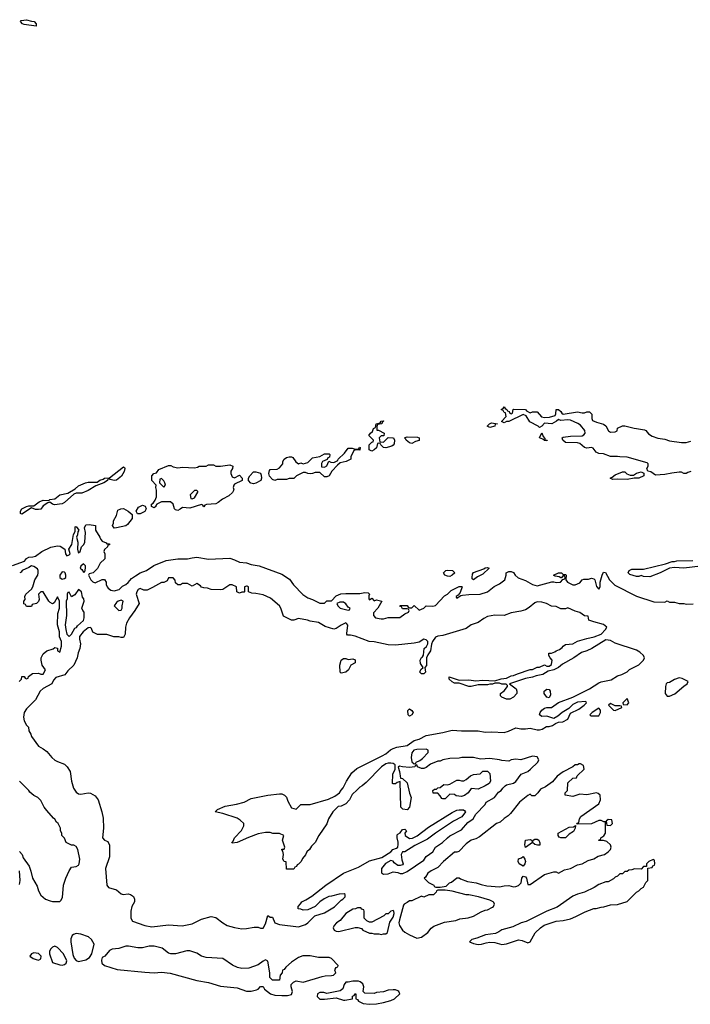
# Model space of a CAD drawing. Header units: inches. Extents: x 2528705 to 2676837, y 911742 to 1023252.
# Tile 89 of 143: x 2572891 to 2578565, y 991663 to 999985. Entities that reach past the tile are written whole.
import ezdxf

# ---------------------------------------------------------------- set-up
doc = ezdxf.new("R2010")
doc.units = ezdxf.units.IN
doc.header["$MEASUREMENT"] = 0
doc.layers.add('C5979', color=7, linetype='Continuous')

msp = doc.modelspace()

# ---------------------------------------------------------------- linework, layer by layer
at = {"layer": 'C5979', "color": 5, "elevation": 20}
for points in [[(2573030, 999929.2), (2572930, 999943.7), (2572915.3, 999950), (2572898, 999970), (2572903.1, 999976.9), (2572950, 999984.7), (2572990, 999970.8), (2573014, 999970), (2573032, 999950)], [(2575914, 996514), (2575926, 996514), (2575974, 996490), (2575972.7, 996467.3), (2575950, 996466), (2575934, 996450), (2575938, 996418), (2575970, 996414), (2576010, 996454), (2576048.4, 996451.6), (2576054, 996450), (2576062, 996430), (2576059.6, 996400.4), (2576052, 996388), (2576039.6, 996380.4), (2575990, 996365.2), (2575968, 996370), (2575946, 996390), (2575942, 996402), (2575930, 996406), (2575918, 996402), (2575910, 996366), (2575890, 996348), (2575870, 996338), (2575848.4, 996348.4), (2575848, 996390), (2575870, 996414), (2575882, 996418), (2575886, 996430), (2575846, 996470), (2575858, 996490), (2575875.3, 996504.7), (2575886, 996530), (2575902, 996538), (2575908, 996570), (2575942, 996578), (2575950, 996592), (2575970, 996594), (2575972, 996590), (2575958, 996582), (2575954, 996570), (2575918, 996562), (2575912.7, 996547.3)], [(2576870, 996538), (2576846, 996550), (2576866, 996570), (2576883.1, 996576.9), (2576934, 996570), (2576914, 996566), (2576910, 996549)], [(2577350, 996426), (2577330, 996428), (2577318, 996438), (2577288, 996450), (2577310, 996494), (2577321, 996461), (2577334, 996446), (2577334, 996434), (2577354, 996430)], [(2576210, 996404), (2576190, 996409), (2576162, 996430), (2576159, 996439), (2576146, 996450), (2576170, 996458), (2576256, 996456), (2576271.1, 996451.1), (2576270, 996428.7), (2576239.8, 996420.2)], [(2575770, 996346), (2575730, 996348), (2575719.6, 996340.4), (2575703.6, 996316.4), (2575694, 996290), (2575694, 996270), (2575654, 996250), (2575602, 996238), (2575579.6, 996220.4), (2575531.6, 996168.4), (2575510, 996128.7), (2575490, 996122), (2575470, 996122), (2575430, 996158), (2575390, 996158), (2575370, 996148), (2575350, 996146), (2575330, 996148), (2575310, 996158), (2575290, 996158), (2575234, 996130), (2575210, 996108), (2575170, 996108), (2575150, 996098), (2575070, 996098), (2575050, 996088.7), (2575030, 996098), (2575005.6, 996125.6), (2574999, 996150), (2575004.7, 996175.3), (2575010, 996182), (2575070, 996186), (2575090, 996198), (2575118, 996230), (2575118, 996250), (2575129.1, 996270.9), (2575150, 996284.7), (2575170, 996291.3), (2575191.1, 996291.1), (2575203.6, 996283.6), (2575226.8, 996246.8), (2575250, 996232), (2575270, 996238), (2575290, 996232), (2575330, 996242), (2575370, 996282), (2575430, 996292), (2575470, 996314), (2575510, 996314), (2575514, 996310), (2575512.7, 996287.3), (2575498, 996282), (2575494, 996266), (2575454, 996250), (2575445.4, 996234.6), (2575444.7, 996204.7), (2575470, 996202), (2575490, 996214), (2575506, 996254), (2575523.6, 996243.6), (2575550, 996242), (2575582, 996258), (2575586, 996270), (2575640.4, 996319.6), (2575670, 996362), (2575703.6, 996363.6), (2575730, 996354), (2575750, 996354), (2575762, 996358), (2575767.3, 996372.7), (2575772, 996370)], [(2573689.5, 996089.5), (2573658, 996098), (2573650, 996106), (2573638, 996102), (2573634, 996090), (2573602, 996070), (2573535.5, 996044.5), (2573470, 996004), (2573415.9, 995984.1), (2573370, 995982), (2573350, 995974), (2573270, 995904), (2573250, 995892.7), (2573185.6, 995885.6), (2573169.3, 995889.3), (2573147.3, 995907.3), (2573130, 995902), (2573090, 995875.3), (2573070, 995848.7), (2573050, 995844), (2573025.6, 995845.6), (2572990, 995858), (2572910, 995805.2), (2572898, 995810), (2572898, 995830), (2572909, 995850), (2572948.7, 995870), (2572970, 995875.5), (2573010, 995876), (2573055.3, 995910), (2573090, 995922.8), (2573138, 995922), (2573146, 995930), (2573190, 995936), (2573230, 995967.7), (2573298.3, 995981.7), (2573360.1, 996019.9), (2573390, 996045.5), (2573448.7, 996070), (2573470, 996075.8), (2573545.6, 996074.4), (2573570, 996093.4), (2573598.6, 996101.4), (2573610, 996111), (2573650, 996111.3), (2573770, 996206.8), (2573778.4, 996198.4), (2573782, 996190), (2573774.4, 996165.6), (2573753.2, 996126.8), (2573710, 996093.2)], [(2574710, 996112), (2574750, 996134), (2574774, 996110), (2574774, 996090), (2574710, 996058), (2574702, 996050), (2574698, 996030), (2574702, 996010), (2574691.1, 995988.9), (2574659.8, 995960.2), (2574607.5, 995932.5), (2574570, 995902.7), (2574550, 995893.2), (2574472, 995888), (2574458, 995882), (2574450, 995868.7), (2574442, 995882), (2574430, 995886), (2574330, 995855.3), (2574270, 995862), (2574250, 995848.7), (2574230, 995835.3), (2574210, 995842), (2574202, 995850), (2574188.9, 995888.9), (2574168.4, 995908.4), (2574091.6, 995908.4), (2574051.3, 995888.7), (2574042, 995878), (2574042, 995870), (2574030, 995858), (2574006, 995870), (2574006, 995890), (2574022, 995898), (2574036.4, 995923.6), (2574048.7, 995951.3), (2574049, 995970), (2574048.9, 996008.9), (2574042, 996030), (2574046, 996050), (2574008, 996090), (2574008, 996130), (2574026, 996150), (2574050, 996154), (2574070, 996182), (2574150, 996216.3), (2574170, 996216.3), (2574190, 996204.7), (2574230, 996196), (2574270, 996202.8), (2574370, 996198), (2574396.4, 996203.6), (2574410, 996211.3), (2574470, 996211.3), (2574490, 996221), (2574530, 996221), (2574550, 996211), (2574590, 996210.8), (2574670, 996222), (2574694, 996210), (2574692, 996190), (2574678, 996170), (2574678, 996150), (2574690, 996122)], [(2574870, 996062), (2574848, 996068), (2574826, 996090), (2574828, 996110), (2574838, 996130), (2574870, 996162), (2574890, 996162), (2574930, 996152), (2574935.3, 996135.3), (2574938, 996110), (2574931.3, 996088.7), (2574890, 996068)], [(2578030, 996099), (2577950, 996102), (2577910, 996098), (2577886, 996110), (2577903.1, 996116.9), (2577930, 996138), (2577990, 996162), (2578010, 996162), (2578026.8, 996146.8), (2578055.3, 996135.3), (2578084, 996136), (2578110, 996152), (2578150, 996162), (2578172.7, 996152.7), (2578172, 996130), (2578130, 996109.2), (2578090, 996109)], [(2574090, 996106), (2574078, 996102), (2574074, 996070), (2574110, 996034), (2574126, 996050), (2574118, 996070), (2574110, 996086)], [(2574390, 996006), (2574370, 996006), (2574334, 995970), (2574338, 995938), (2574350, 995934), (2574370, 995942), (2574398, 995990), (2574398, 995998)], [(2573690, 995688), (2573678, 995710), (2573686, 995730), (2573686, 995750), (2573710, 995794), (2573722, 995838), (2573748.4, 995851.6), (2573770, 995852), (2573810, 995832), (2573842, 995802), (2573842, 995770), (2573802.8, 995717.2), (2573790, 995708), (2573710, 995688.7)], [(2573888, 995808), (2573878, 995830), (2573896.4, 995863.6), (2573930, 995882), (2573939.6, 995879.6), (2573952.7, 995872.7), (2573962, 995850), (2573951.1, 995828.9), (2573910, 995808)], [(2573250, 995319), (2573231.3, 995290), (2573231.3, 995270), (2573250, 995256), (2573270, 995261), (2573282, 995270), (2573282, 995290), (2573275.3, 995310), (2573270, 995315.3)], [(2573430, 995386), (2573410, 995366), (2573402, 995350), (2573416.9, 995336.9), (2573430, 995314), (2573442, 995318), (2573448, 995350), (2573447.3, 995367.3)], [(2576530, 995278), (2576510, 995282), (2576488, 995290), (2576478, 995310), (2576498, 995330), (2576506.8, 995333.2), (2576554, 995330), (2576572, 995310), (2576550, 995288.7)], [(2576730, 995249.5), (2576720.1, 995260.1), (2576718, 995270), (2576722.5, 995297.5), (2576730, 995312), (2576818, 995342), (2576830, 995353), (2576850, 995354.8), (2576862, 995350), (2576810, 995298), (2576763.7, 995276.3)], [(2574190, 995266), (2574150, 995266), (2574138, 995242), (2574111.6, 995228.4), (2574090, 995228), (2574015.3, 995184.7), (2573970, 995164), (2573943.1, 995163.1), (2573910, 995178), (2573894, 995170), (2573882, 995150), (2573878, 995130), (2573901, 995050), (2573866, 994990), (2573821, 994930), (2573795.9, 994884.1), (2573786.8, 994850), (2573784, 994790), (2573770, 994762), (2573750, 994762), (2573730, 994768.7), (2573689.1, 994769.1), (2573630, 994789.2), (2573548.9, 994788.9), (2573510, 994808), (2573499, 994839), (2573490, 994848), (2573470, 994844), (2573428.5, 994811.5), (2573398.8, 994770), (2573398, 994750), (2573406, 994710), (2573401, 994670), (2573386.8, 994633.2), (2573378.8, 994590), (2573350, 994528.7), (2573299.1, 994480.9), (2573272.3, 994447.7), (2573196, 994424), (2573178.8, 994401.2), (2573164.7, 994370), (2573090, 994331.8), (2573064.9, 994310), (2573024.1, 994235.9), (2572950, 994159.3), (2572930.7, 994130), (2572923.8, 994090), (2572930, 994058), (2572950, 994022), (2572965.4, 994005.4), (2572970, 993974), (2572985.5, 993945.5), (2572990, 993926), (2573050, 993844.9), (2573090, 993822.8), (2573119.9, 993799.9), (2573162.8, 993750), (2573190, 993727.3), (2573210, 993714), (2573270, 993693), (2573294, 993670), (2573318.8, 993630), (2573330.6, 993550), (2573347.7, 993490), (2573370, 993455.5), (2573390, 993441.6), (2573410, 993439.3), (2573469.6, 993450.4), (2573490, 993447.7), (2573530, 993424), (2573555.5, 993390), (2573587.7, 993290), (2573596.8, 993236.8), (2573599.1, 993150), (2573591.3, 993070), (2573610, 993051.3), (2573638, 993038), (2573651.6, 993008.4), (2573651, 992910), (2573617.3, 992810), (2573628.2, 992670), (2573643, 992650), (2573711.4, 992631.4), (2573750, 992597.7), (2573767.7, 992590), (2573810, 992596.1), (2573830.2, 992590.2), (2573854.1, 992574.1), (2573863, 992550), (2573862.7, 992530), (2573841.6, 992490), (2573831.6, 992450), (2573832, 992392), (2573845.7, 992365.7), (2573950, 992328.4), (2574010, 992318.4), (2574150, 992333), (2574265.2, 992325.2), (2574350, 992343), (2574430, 992383), (2574510, 992404.9), (2574550, 992397.3), (2574610, 992350.7), (2574646, 992330), (2574709.3, 992310.7), (2574770, 992300.7), (2574810, 992302.8), (2574874.4, 992314.4), (2574910, 992314.8), (2574930, 992306.8), (2574950, 992306), (2574970, 992342), (2574990, 992412), (2575010, 992398), (2575030, 992398), (2575050, 992351.3), (2575090, 992336), (2575250, 992318.8), (2575310, 992338), (2575328, 992350), (2575389.1, 992410.9), (2575470, 992436), (2575553.6, 992486.4), (2575610, 992542), (2575626, 992550), (2575646, 992570), (2575646, 992590), (2575635.3, 992595.3), (2575594.6, 992594.6), (2575530, 992575.3), (2575507.1, 992572.9), (2575466.4, 992553.6), (2575432, 992530), (2575390, 992488), (2575330, 992462), (2575290, 992458), (2575270, 992468), (2575246, 992470), (2575246, 992490), (2575268.4, 992511.6), (2575278, 992530), (2575313.6, 992546.4), (2575362, 992578), (2575482, 992670), (2575630, 992770.7), (2575758.9, 992821.1), (2575850, 992874.8), (2575956, 992904), (2576030, 992951.3), (2576049.4, 992970.6), (2576078, 992982), (2576090, 992991.3), (2576093.7, 993013.7), (2576093.9, 993033.9), (2576084, 993070), (2576086.3, 993093.7), (2576090, 993100.7), (2576110, 993110.7), (2576130, 993140.7), (2576150, 993142.8), (2576162.8, 993130), (2576151, 993110), (2576152, 993090), (2576190, 993063.8), (2576213.6, 993066.4), (2576252.9, 993087.1), (2576350, 993160.5), (2576550, 993284), (2576590, 993302.8), (2576610, 993306.8), (2576645.4, 993305.4), (2576656.9, 993296.9), (2576662, 993290), (2576633.2, 993246.8), (2576561, 993210), (2576410, 993109.3), (2576341.7, 993058.3), (2576233.8, 993006.2), (2576150, 992952.6), (2576129.1, 992950.9), (2576118.9, 992930), (2576124.4, 992884.4), (2576136.3, 992850), (2576130, 992841.2), (2576110, 992834.5), (2576090, 992835.1), (2576059.6, 992859.6), (2576050, 992873.2), (2576030, 992879), (2575987.1, 992852.9), (2575952, 992810), (2575952.7, 992772.7), (2575970, 992762), (2576010, 992764.7), (2576050, 992783), (2576090, 992777.1), (2576110, 992768.4), (2576131.8, 992768.2), (2576170, 992784.7), (2576310, 992882), (2576330, 992911.3), (2576388, 992950), (2576408.7, 992990), (2576469.3, 993030.7), (2576509.5, 993070.5), (2576530, 993086), (2576630, 993138), (2576682, 993198), (2576728, 993230), (2576749.1, 993270.9), (2576828.7, 993350), (2576838, 993370), (2576909.1, 993410.9), (2576943.1, 993456.9), (2576966, 993470), (2576978, 993490), (2576998, 993510), (2577010, 993518), (2577070, 993531.3), (2577090, 993546), (2577133.2, 993606.8), (2577190, 993631), (2577214, 993650), (2577274, 993710), (2577284, 993730), (2577270, 993753.2), (2577230, 993759.3), (2577131.1, 993728.9), (2577090, 993734), (2577050, 993728), (2577030, 993718), (2576970, 993722), (2576950, 993728.7), (2576870, 993739), (2576790, 993735.3), (2576730, 993748.7), (2576631.6, 993748.4), (2576610, 993742), (2576530, 993739), (2576470, 993728), (2576450, 993718), (2576430, 993718), (2576366.4, 993693.6), (2576330, 993664), (2576310, 993655.3), (2576290, 993655.3), (2576258, 993670), (2576250, 993686), (2576238, 993682), (2576234, 993670), (2576190, 993664), (2576129.1, 993669.1), (2576103.6, 993676.4), (2576094, 993666), (2576104.7, 993630), (2576112.7, 993572.7), (2576130, 993571.3), (2576170, 993534), (2576190, 993446), (2576203.8, 993410), (2576188.4, 993330), (2576170, 993307.3), (2576131.8, 993311.8), (2576117, 993330), (2576110, 993546), (2576083.6, 993536.4), (2576070, 993526), (2576050, 993526), (2576046, 993530), (2576047.3, 993607.3), (2576068, 993650), (2576067.3, 993687.3), (2576050, 993698), (2576030, 993702), (2576010, 993702), (2575990, 993695.3), (2575952, 993670), (2575823.6, 993536.4), (2575790, 993508), (2575770, 993498), (2575745.4, 993474.6), (2575705.4, 993434.6), (2575682, 993390), (2575650, 993358), (2575610, 993338), (2575586.4, 993333.6), (2575542, 993290), (2575504.7, 993230), (2575490.9, 993189.1), (2575422, 993090), (2575390.9, 993029.1), (2575359.6, 993000.4), (2575342, 992970), (2575322, 992950), (2575310, 992926), (2575283.6, 992896.4), (2575274, 992870), (2575250, 992846), (2575238, 992842), (2575232.7, 992827.3), (2575218, 992822), (2575210, 992806), (2575150, 992806), (2575146, 992866), (2575128.7, 992868.7), (2575118, 992890), (2575124, 992930), (2575118, 992958), (2575109, 992970), (2575110, 992974), (2575130, 992974), (2575134, 992990), (2575115.3, 993050), (2575126, 993090), (2575090, 993106), (2575032.7, 993107.3), (2575010, 993115.3), (2574970, 993115.3), (2574910, 993104), (2574827.1, 993072.9), (2574730, 993029.2), (2574690, 993026), (2574686, 993030), (2574698, 993042), (2574708, 993070), (2574768.9, 993131.1), (2574788, 993170), (2574788, 993190), (2574758, 993218), (2574730, 993235.3), (2574610, 993275.3), (2574546, 993290), (2574566, 993310), (2574630, 993336.3), (2574726.8, 993353.2), (2574789.3, 993370.7), (2574850, 993401), (2574990, 993430.8), (2575090, 993442), (2575110, 993442), (2575132, 993430), (2575150, 993412), (2575159.8, 993379.8), (2575190, 993322), (2575230, 993312), (2575270, 993351.3), (2575350, 993351.3), (2575504.7, 993395.3), (2575558, 993422), (2575598, 993450), (2575610, 993472), (2575628.9, 993491.1), (2575655.3, 993550), (2575700.2, 993619.8), (2575743.2, 993656.8), (2575957.5, 993762.5), (2575990, 993781), (2576027.2, 993812.8), (2576050, 993826), (2576083.1, 993836.9), (2576170, 993850.3), (2576230, 993892.2), (2576270, 993904.9), (2576330, 993935.5), (2576470, 993959.3), (2576550, 993979.5), (2576630, 993974), (2576770, 993974.4), (2576830, 993963.8), (2576885.8, 993965.8), (2576990, 993959.1), (2577028, 993970), (2577090, 993998), (2577130, 993991.3), (2577171.3, 993991.3), (2577210, 993997.3), (2577270, 993982), (2577290, 993983), (2577311.8, 993988.2), (2577349.5, 994010.5), (2577370, 994010.6), (2577400.1, 994019.9), (2577424.1, 994035.9), (2577450, 994046), (2577486, 994050), (2577528.4, 994071.6), (2577550, 994122), (2577623.1, 994156.9), (2577668, 994190), (2577688, 994210), (2577682, 994222), (2577610, 994216), (2577570, 994197.2), (2577535.9, 994164.1), (2577481, 994130), (2577443.4, 994096.6), (2577410, 994078), (2577350, 994097.2), (2577310, 994094), (2577288.7, 994110), (2577295.3, 994130), (2577308.7, 994150), (2577330, 994166), (2577350, 994171), (2577390, 994170.7), (2577450, 994214), (2577570, 994257.3), (2577711.5, 994328.5), (2577790, 994379.1), (2577810, 994387.3), (2577895.9, 994404.1), (2577950, 994438), (2577986, 994450), (2578030, 994472), (2578050, 994492), (2578130, 994532), (2578150, 994552), (2578168, 994570), (2578178, 994590), (2578168, 994610), (2578138, 994638), (2578110, 994655.3), (2577930, 994715.3), (2577890, 994737.2), (2577850, 994744), (2577730.5, 994669.5), (2577690.4, 994649.6), (2577644.7, 994635.3), (2577578.8, 994590), (2577483.7, 994536.3), (2577450.3, 994509.7), (2577410, 994489.5), (2577362.8, 994477.2), (2577318, 994450), (2577259.8, 994440.2), (2577230, 994427), (2577170, 994417.2), (2577034, 994370), (2577092, 994330), (2577098, 994310), (2577096, 994290), (2577070, 994258), (2577036.9, 994243.1), (2577010, 994242), (2576970, 994258), (2576958, 994270), (2576958, 994290), (2576990, 994312), (2577018, 994350), (2577018, 994358), (2577008, 994368), (2576970, 994369), (2576950, 994378), (2576910, 994378), (2576890, 994368.7), (2576870, 994368.7), (2576850, 994362), (2576770, 994362), (2576710, 994349.3), (2576690, 994349.3), (2576610, 994378), (2576570, 994378), (2576550, 994388), (2576526, 994410), (2576526, 994430), (2576610, 994402), (2576690, 994406), (2576750, 994396), (2576810, 994401), (2576910, 994398), (2576965.6, 994414.4), (2577010, 994418), (2577050, 994438.8), (2577070, 994441), (2577103.2, 994456.8), (2577210, 994492), (2577230, 994492), (2577268.9, 994511.1), (2577290, 994512), (2577330, 994531.3), (2577350, 994522), (2577370, 994522), (2577390, 994534), (2577395.3, 994570), (2577378, 994590), (2577368, 994610), (2577369, 994631), (2577390, 994631), (2577419.3, 994640.7), (2577429.5, 994650.5), (2577459, 994661), (2577482, 994678), (2577488.7, 994690), (2577510, 994702.8), (2577570, 994710.7), (2577610, 994730.6), (2577690, 994755.5), (2577752.1, 994767.9), (2577809.4, 994790.6), (2577848.7, 994830), (2577858, 994850), (2577830, 994874), (2577750, 994894), (2577706, 994910), (2577702, 994942), (2577670, 994946), (2577630, 994975.3), (2577590, 994985.2), (2577530, 995013.2), (2577510, 995005.2), (2577470, 995005.2), (2577430, 995024), (2577390, 995029), (2577349.1, 995049.1), (2577310, 995061.2), (2577270, 995065.2), (2577250, 995057.2), (2577202.8, 995017.2), (2577170, 994998), (2577130, 994986), (2577050, 994972), (2576990, 994949.2), (2576912.5, 994952.5), (2576850, 994939.3), (2576817.5, 994922.5), (2576770, 994888.7), (2576710, 994868.7), (2576670, 994839), (2576470, 994778.4), (2576430, 994774.5), (2576410, 994767), (2576383, 994730), (2576374, 994706), (2576367, 994650), (2576344.2, 994615.8), (2576333.7, 994590), (2576333, 994527), (2576318, 994510), (2576324.9, 994470), (2576310, 994457), (2576290, 994457), (2576277, 994470), (2576286.2, 994493.8), (2576305.2, 994510), (2576283, 994543), (2576280.5, 994570), (2576290, 994594.8), (2576299.5, 994600.5), (2576307, 994613), (2576314, 994670), (2576332.1, 994687.9), (2576344.7, 994710), (2576345.1, 994730), (2576330, 994742.4), (2576310, 994749.6), (2576270, 994723.6), (2576230, 994714), (2576070, 994697.6), (2576010, 994699.6), (2575890, 994725.6), (2575848, 994730), (2575730, 994774.5), (2575690, 994784), (2575664, 994784), (2575658, 994790), (2575658, 994798), (2575666.6, 994866.6), (2575659.6, 994879.6), (2575650, 994886), (2575610, 994867.3), (2575570, 994839.5), (2575550, 994832.3), (2575476, 994856), (2575418, 994890), (2575350, 994901.2), (2575326, 994910), (2575250, 994924), (2575210, 994908.7), (2575190, 994908.7), (2575123.1, 994943.1), (2575102, 995010), (2575089, 995030), (2575014.2, 995094.2), (2574950, 995124), (2574890, 995135.3), (2574856.4, 995136.4), (2574828.4, 995148.4), (2574826, 995190), (2574816.4, 995196.4), (2574810, 995198), (2574794, 995190), (2574794, 995150), (2574790, 995146), (2574770, 995146), (2574750, 995138), (2574728, 995150), (2574726, 995190), (2574690, 995208), (2574670, 995208), (2574610, 995169), (2574590, 995165.2), (2574510, 995169), (2574480.4, 995180.4), (2574450, 995182), (2574430, 995188.7), (2574420.4, 995200.4), (2574390, 995218), (2574350, 995198), (2574310, 995218), (2574270, 995218), (2574251.6, 995208.4), (2574230, 995208), (2574210, 995226), (2574207.3, 995247.3)], [(2573390, 995168), (2573356.9, 995123.1), (2573330, 995106), (2573310, 995146), (2573298, 995142), (2573294, 995130), (2573294, 995090), (2573284.7, 995070), (2573286.4, 994950), (2573277.1, 994870), (2573280.7, 994830), (2573290, 994792), (2573310, 994772), (2573330, 994792), (2573359, 994841), (2573371.7, 994848.3), (2573379.3, 994860.7), (2573430, 994906.8), (2573437.2, 994930), (2573438, 994978), (2573426, 994990), (2573418, 995010), (2573438, 995070), (2573435.3, 995090), (2573424, 995104), (2573414, 995150)], [(2573750, 995079), (2573724.7, 995070), (2573710, 995059), (2573692, 995030), (2573730, 994992), (2573750, 994994), (2573758, 995010), (2573758, 995030), (2573768, 995070)], [(2575630, 995062), (2575599.6, 995060.4), (2575574, 995050), (2575582, 995030), (2575602, 995010), (2575670, 994994), (2575682, 994998), (2575686, 995010), (2575670, 995018), (2575650, 995048)], [(2575670, 994576), (2575710, 994582), (2575730, 994574), (2575730.9, 994549.1), (2575694, 994530), (2575672, 994490), (2575650, 994469), (2575610, 994462), (2575602, 994470), (2575599.3, 994530), (2575610, 994571.3), (2575630, 994586), (2575650, 994584.7)], [(2578470, 994422), (2578430, 994409.2), (2578390, 994381.2), (2578370, 994379), (2578361, 994370), (2578354.8, 994350), (2578351.3, 994290), (2578367.9, 994267.9), (2578390, 994266), (2578433.6, 994286.4), (2578510, 994352), (2578538, 994370), (2578546, 994390), (2578496.4, 994416.4)], [(2577370, 994253.2), (2577350, 994257.2), (2577329.4, 994290), (2577329.2, 994310), (2577350, 994324.9), (2577370, 994322), (2577380.5, 994310), (2577382, 994278)], [(2578030, 994246), (2577994, 994210), (2577998, 994198), (2578030, 994194), (2578046, 994210)], [(2576190, 994099), (2576179, 994110), (2576174, 994146), (2576190, 994161), (2576210, 994146), (2576219.1, 994130), (2576210, 994109)], [(2577790, 994166), (2577734, 994130), (2577714, 994110), (2577722, 994102), (2577790, 994102), (2577806, 994130), (2577806, 994150)], [(2577890, 994206), (2577874, 994190), (2577914, 994150), (2577930, 994144.7), (2577986, 994170), (2577982, 994182), (2577970, 994186), (2577930, 994186)], [(2576330, 993818), (2576250, 993817.2), (2576226, 993810), (2576210, 993788), (2576204.4, 993750), (2576210, 993712), (2576230, 993694), (2576242, 993698), (2576246, 993710), (2576278, 993722), (2576300.4, 993739.6), (2576346, 993790), (2576346, 993810)], [(2577636.4, 993696.4), (2577623.6, 993696.4), (2577610, 993686), (2577590, 993686), (2577571.6, 993668.4), (2577490, 993628.7), (2577438, 993590), (2577398, 993542), (2577338.5, 993501.5), (2577298.8, 993481.2), (2577276, 993450), (2577250, 993425.2), (2577225.2, 993425.2), (2577210, 993438), (2577190, 993428), (2577121, 993370), (2577044.9, 993275.1), (2577024, 993256), (2576990, 993233.2), (2576956.8, 993203.2), (2576924.7, 993190), (2576780.7, 993079.3), (2576750, 993061.2), (2576710, 993048.7), (2576670, 993019), (2576605.4, 992954.6), (2576590, 992948.7), (2576570, 992949), (2576477.3, 992870), (2576430, 992819.3), (2576371.3, 992790), (2576344.7, 992770), (2576323.6, 992736.4), (2576314, 992730), (2576350, 992692), (2576394, 992670), (2576398, 992658), (2576412.7, 992652.7), (2576450, 992652), (2576499, 992661), (2576529, 992690), (2576543.7, 992696.3), (2576590, 992731.3), (2576610, 992731), (2576622, 992722), (2576679.8, 992699.8), (2576754, 992690), (2576794.4, 992674.4), (2576843.5, 992663.5), (2576950, 992655.5), (2576990, 992663.8), (2577030, 992666), (2577070, 992656.3), (2577090, 992657.3), (2577110, 992666.8), (2577134, 992690), (2577140.7, 992730), (2577150, 992746.8), (2577170, 992740.7), (2577178, 992730), (2577190, 992674), (2577210, 992676), (2577330, 992758.8), (2577410, 992782), (2577430, 992782), (2577450, 992772), (2577500.4, 992799.6), (2577550, 992811.3), (2577610, 992842), (2577650, 992851.3), (2577702, 992878), (2577750, 992891.3), (2577785.6, 992914.4), (2577838, 992930), (2577870, 992951), (2577889, 992970), (2577895.3, 992990), (2577889.1, 993009.1), (2577858, 993038), (2577830, 993048), (2577788, 993048), (2577794, 993054), (2577806, 993054), (2577808, 993070), (2577834.6, 993085.4), (2577848.7, 993110), (2577846, 993206), (2577834, 993206), (2577810, 993215.3), (2577790, 993215.3), (2577730, 993189), (2577606, 993186), (2577610, 993194), (2577622, 993198), (2577628, 993230), (2577638, 993250), (2577790, 993356), (2577806, 993390), (2577802, 993430), (2577785.2, 993445.2), (2577770, 993449.2), (2577690, 993433.2), (2577630, 993439), (2577570, 993419), (2577506, 993430), (2577506, 993450), (2577526, 993470), (2577530, 993534), (2577570, 993574), (2577602, 993578), (2577607.3, 993592.7), (2577666, 993650), (2577662, 993682)], [(2576770, 993482), (2576710, 993488), (2576684.7, 993450), (2576653.2, 993426.8), (2576630, 993419), (2576585.2, 993425.2), (2576570, 993435.3), (2576530, 993438), (2576490, 993398), (2576470, 993398), (2576463.1, 993403.1), (2576450, 993426), (2576430, 993446), (2576390, 993446), (2576386, 993470), (2576400.4, 993479.6), (2576418, 993482), (2576430, 993492), (2576450, 993494), (2576480.4, 993519.6), (2576510, 993518), (2576530, 993522), (2576590, 993556), (2576610, 993558), (2576630, 993551.3), (2576650, 993551.3), (2576670, 993562), (2576706, 993594), (2576730, 993606), (2576786, 993610), (2576810, 993632), (2576850, 993632), (2576870, 993614), (2576874, 993550), (2576862, 993530), (2576830, 993508)], [(2577470, 993068.7), (2577456.4, 993076.4), (2577446, 993090), (2577448, 993110), (2577540.4, 993159.6), (2577578, 993162), (2577594, 993174), (2577592, 993150), (2577576.9, 993123.1), (2577539.6, 993100.4), (2577510, 993068.7)], [(2577870, 993226), (2577854, 993210), (2577858, 993178), (2577890, 993174), (2577906, 993190), (2577902, 993222)], [(2577272.7, 993007.3), (2577250, 993014), (2577230, 993029), (2577170, 992988), (2577164.5, 993010), (2577170, 993050.8), (2577210, 993054.8), (2577222, 993050), (2577230, 993034), (2577235.3, 993050), (2577250, 993057.3), (2577270, 993058.8), (2577284.7, 993050), (2577292.7, 993027.3), (2577292.7, 993007.3)], [(2577150, 992829), (2577118, 992850), (2577108, 992870), (2577110, 992892), (2577138, 992902), (2577150, 992912), (2577164.7, 992890), (2577170.8, 992870.8), (2577166, 992850)], [(2578250, 992886), (2578214, 992870), (2578194, 992850), (2578194, 992826), (2578170, 992826), (2578150, 992806), (2578092.7, 992807.3), (2578070, 992798), (2578043.6, 992796.4), (2578030, 992786), (2578010, 992786), (2577990, 992766), (2577970, 992766), (2577950, 992746), (2577930, 992738), (2577916, 992724), (2577870, 992698), (2577850, 992698), (2577790, 992674), (2577750.9, 992649.1), (2577670.7, 992609.3), (2577610, 992593.2), (2577570, 992576), (2577437.3, 992482.7), (2577352, 992450), (2577177.6, 992362.4), (2577134.8, 992350), (2577063.4, 992316.6), (2576970, 992291.6), (2576945.7, 992274.3), (2576917.7, 992262.3), (2576831.3, 992250), (2576759.2, 992220.8), (2576716, 992210), (2576696, 992190), (2576730, 992175.5), (2576770, 992168.9), (2576798, 992170), (2576836.9, 992183.1), (2576870, 992187.4), (2576910, 992184.9), (2576970, 992168.5), (2577010, 992173.4), (2577110, 992206.4), (2577142.8, 992202.8), (2577190, 992182), (2577210, 992192), (2577253.6, 992266.4), (2577298, 992310), (2577329, 992331), (2577430, 992364.7), (2577488.4, 992371.6), (2577550, 992386), (2577596.5, 992403.5), (2577674.6, 992445.4), (2577750, 992471.3), (2577768.4, 992471.6), (2577810, 992484.7), (2577833.6, 992486.4), (2577890, 992504.7), (2577950, 992506), (2578030, 992532), (2578108.9, 992611.1), (2578130, 992622), (2578150, 992642), (2578170, 992654), (2578188.4, 992691.6), (2578206, 992710), (2578206, 992814), (2578242, 992818), (2578247.3, 992832.7), (2578262, 992838), (2578266, 992850), (2578262, 992882)], [(2576490, 992628), (2576430, 992626), (2576418, 992622), (2576414, 992610), (2576391.1, 992588.9), (2576352.7, 992587.3), (2576310, 992568.7), (2576290, 992575.3), (2576210, 992538), (2576190, 992538), (2576170, 992522), (2576144.7, 992510), (2576139.8, 992500.2), (2576103.7, 992376.3), (2576098.7, 992350), (2576104.2, 992330), (2576130, 992290.4), (2576150, 992272.7), (2576190, 992250.4), (2576250, 992221.6), (2576290, 992228.7), (2576344.5, 992270), (2576373.6, 992306.4), (2576396.3, 992323.7), (2576484.2, 992355.8), (2576581.2, 992370), (2576616.3, 992383.7), (2576685.1, 992394.9), (2576730, 992408), (2576795.3, 992444.7), (2576830, 992459.1), (2576850, 992460.7), (2576890, 992482.8), (2576899, 992490), (2576908.7, 992510), (2576903.1, 992523.1), (2576898, 992530), (2576870, 992542.7), (2576772.1, 992572.1), (2576690, 992589), (2576670, 992589), (2576550, 992619)], [(2575778, 992478), (2575750, 992478), (2575731.6, 992468.4), (2575710, 992468), (2575652, 992430), (2575602, 992370), (2575572, 992350), (2575552, 992330), (2575544.7, 992310), (2575552, 992290), (2575570, 992281), (2575590, 992278), (2575730, 992312), (2575752, 992312), (2575782, 992302), (2575794, 992290), (2575850, 992264.7), (2575870, 992264.7), (2575890, 992258), (2575930, 992258), (2575950, 992251.3), (2575970, 992258), (2575990, 992258), (2576002, 992270), (2576023, 992357), (2576050, 992398), (2576060.9, 992430), (2576057.2, 992450), (2576050, 992456), (2576032, 992450), (2576010, 992428), (2575990, 992428), (2575970.9, 992409.1), (2575870, 992358), (2575850, 992358), (2575827.3, 992367.3), (2575806, 992390), (2575806, 992450), (2575802, 992462), (2575787.3, 992467.3)], [(2573370, 992260.7), (2573347, 992253), (2573336, 992244), (2573323.5, 992216.5), (2573323, 992190), (2573342.3, 992082.3), (2573352, 992052), (2573370, 992033.7), (2573390, 992025.7), (2573450, 992038.7), (2573482.6, 992057.4), (2573502.9, 992090), (2573521.2, 992170), (2573498.7, 992210), (2573472.2, 992232.2), (2573410, 992256.5)], [(2573010, 992098.7), (2572990.8, 992090), (2572978, 992070), (2573006, 992050), (2573030, 992040.4), (2573050, 992036.4), (2573070, 992046), (2573072.3, 992070), (2573050, 992093.1)], [(2573190, 992152.8), (2573170, 992145.4), (2573153, 992130), (2573143.5, 992110), (2573143, 992090), (2573170, 992017.3), (2573230, 991994.9), (2573250, 991993), (2573270, 991999.1), (2573285.2, 992010), (2573289.5, 992030), (2573262.4, 992090), (2573210, 992143.4)], [(2574030, 992153.2), (2573987.1, 992152.9), (2573930, 992139), (2573890, 992139), (2573813.2, 992153.2), (2573790, 992153.2), (2573730, 992133.2), (2573674, 992130), (2573650, 992118), (2573612, 992070), (2573590, 992058), (2573583.5, 992036.5), (2573586.8, 992010), (2573610, 991991), (2573717.5, 991957.5), (2573950, 991933), (2574030, 991928), (2574090, 991933.4), (2574165.8, 991925.8), (2574390, 991864.9), (2574490, 991847.3), (2574590, 991816.3), (2574730, 991802), (2574810, 991774), (2574850, 991773.4), (2574894.8, 991785.2), (2574909.3, 991790.7), (2574930, 991812), (2574950, 991814), (2574962, 991790), (2575014, 991750), (2575050, 991741), (2575110, 991736), (2575156.9, 991736.9), (2575190, 991746.8), (2575199, 991770), (2575188, 991810), (2575188, 991830), (2575209.1, 991850.9), (2575230, 991861), (2575290, 991850.7), (2575450, 991898), (2575476.4, 991903.6), (2575530, 991904.7), (2575546, 991910), (2575566, 991930), (2575558, 991950), (2575560.4, 991959.6), (2575570, 991974), (2575582, 991978), (2575586, 991990), (2575530, 992048.7), (2575510, 992057.2), (2575418.6, 992058.6), (2575350, 992072.3), (2575288.1, 992071.9), (2575250, 992057.2), (2575190, 992019), (2575143.5, 991976.5), (2575130, 991958), (2575114, 991950), (2575112, 991930), (2575094, 991910), (2575090, 991866), (2575030, 991866), (2575008.9, 991888.9), (2575008.4, 991928.4), (2574990, 992026), (2574970, 992038), (2574950, 992028), (2574910, 991995.3), (2574830, 991969), (2574770, 991964), (2574732.9, 991972.9), (2574692.5, 991992.5), (2574610, 992049), (2574470, 992059), (2574429.3, 992069.3), (2574390, 992095.3), (2574330, 992115.3), (2574305.4, 992114.6), (2574208.4, 992088.4), (2574168.9, 992088.9), (2574150, 992095.3), (2574096.5, 992136.5)], [(2575710, 991859), (2575670, 991849), (2575650, 991848.7), (2575636, 991830), (2575625.4, 991794.6), (2575602.8, 991777.2), (2575490, 991755.3), (2575463.1, 991763.1), (2575430, 991762), (2575412, 991750), (2575406.8, 991730), (2575430, 991707.3), (2575470, 991707.3), (2575570, 991718), (2575630, 991697.3), (2575642, 991698), (2575706, 991710), (2575707.3, 991732.7), (2575722, 991738), (2575730, 991752), (2575734, 991750), (2575734, 991710), (2575750, 991702), (2575758, 991690), (2575796, 991670), (2575850, 991662.6), (2575910, 991667.7), (2575970, 991677.6), (2576030, 991695.8), (2576061.2, 991710), (2576108, 991750), (2576098, 991770), (2576090, 991775.3), (2576070, 991784), (2576050, 991785.2), (2576010, 991782.7), (2575970, 991769.3), (2575910, 991761.2), (2575890, 991754), (2575810, 991758), (2575798, 991770), (2575802, 991810), (2575795.1, 991835.1), (2575772.5, 991852.5), (2575757.5, 991857.5)]]:
    msp.add_lwpolyline(points, close=True, dxfattribs=at)
for points in [[(2578570, 996165.2), (2578542.8, 996157.2), (2578530, 996148), (2578510, 996148.7), (2578490, 996159), (2578470, 996159.3), (2578407.5, 996152.5), (2578350, 996139.3), (2578270, 996134), (2578230, 996162), (2578206, 996170), (2578198, 996190), (2578208, 996210), (2578208, 996230), (2578199, 996239), (2578030, 996286), (2577970, 996288.7), (2577950, 996294), (2577890, 996294), (2577830, 996315.3), (2577790, 996319), (2577769, 996330), (2577743.1, 996363.1), (2577730, 996368.7), (2577690, 996364), (2577670, 996369.2), (2577630, 996402), (2577610, 996408.7), (2577508, 996410), (2577486, 996430), (2577482, 996450), (2577490, 996456), (2577550, 996464.7), (2577650, 996466), (2577664.7, 996475.3), (2577675.3, 996490), (2577673.6, 996513.6), (2577636.5, 996556.5), (2577612.9, 996572.9), (2577550, 996599), (2577530, 996602), (2577470, 996598), (2577450, 996606), (2577434, 996590), (2577394, 996570), (2577330, 996575.3), (2577310, 996548), (2577290, 996538), (2577278, 996550), (2577206, 996586), (2577175.3, 996635.3), (2577150, 996648), (2577030, 996588.7), (2577010, 996588), (2576990, 996578), (2576968, 996588), (2577006, 996630), (2577002, 996662), (2576990, 996666), (2576982, 996682), (2576966, 996690), (2576982, 996698), (2576990, 996712), (2576998, 996698), (2577014, 996690), (2577018, 996678), (2577032.7, 996672.7), (2577038, 996658), (2577050, 996654), (2577062, 996658), (2577066, 996690), (2577070, 996694), (2577170, 996691.3), (2577179.6, 996679.6), (2577210, 996662), (2577230, 996671.3), (2577270, 996671), (2577306.8, 996626.8), (2577330, 996622), (2577374.6, 996625.4), (2577422, 996638), (2577427.3, 996652.7), (2577428.7, 996690), (2577448.9, 996691.1), (2577470, 996672), (2577478, 996658), (2577490, 996651.3), (2577609.6, 996670.4), (2577650, 996662.8), (2577670, 996662.8), (2577690, 996670.6), (2577712, 996670), (2577731.3, 996650), (2577732.7, 996612.7), (2577738, 996598), (2577770, 996582), (2577830, 996564.7), (2577850.7, 996550.7), (2577872, 996510), (2577890, 996498), (2577930, 996502), (2577946, 996510), (2577950, 996532), (2577990, 996551.3), (2578010, 996551.3), (2578090, 996531), (2578110.7, 996530.7), (2578176.9, 996516.9), (2578190, 996512), (2578210, 996484.7), (2578243.5, 996463.5), (2578290, 996446.8), (2578350, 996438.8), (2578390, 996424), (2578490, 996410.8), (2578530, 996410.8), (2578570, 996421)], [(2572830, 995371), (2572932.9, 995407.1), (2572949.2, 995430.8), (2572970, 995442), (2573003.6, 995443.6), (2573026, 995450), (2573078, 995490), (2573153.6, 995526.4), (2573210, 995538.8), (2573234.4, 995534.4), (2573272, 995510), (2573278, 995470), (2573290, 995452), (2573310, 995461), (2573317.2, 995470), (2573308, 995510), (2573332.7, 995550), (2573346, 995634), (2573360.4, 995659.6), (2573360.4, 995699.6), (2573370, 995702), (2573391.3, 995670), (2573383.6, 995656.4), (2573381, 995630), (2573371, 995610), (2573382.8, 995570), (2573380.7, 995510), (2573384.9, 995484.9), (2573390, 995478), (2573402, 995490), (2573414, 995530), (2573434, 995550), (2573441.2, 995570), (2573449.2, 995650), (2573439, 995690), (2573450, 995714), (2573478.8, 995718.8), (2573534, 995710), (2573532, 995670), (2573570.8, 995610.8), (2573578, 995590), (2573590, 995578), (2573623.6, 995563.6), (2573630, 995554), (2573650, 995554), (2573650, 995546), (2573638, 995542), (2573634, 995530), (2573610, 995506), (2573602, 995490), (2573612, 995470), (2573610.8, 995429.2), (2573572, 995390), (2573550, 995346), (2573514, 995310), (2573478, 995302), (2573474, 995290), (2573492, 995250), (2573510, 995232), (2573530, 995224.7), (2573590, 995252), (2573610, 995254), (2573622, 995230), (2573622, 995210), (2573631.1, 995191.1), (2573639.6, 995179.6), (2573663.6, 995163.6), (2573690, 995158), (2573732.7, 995167.3), (2573762, 995198), (2573790, 995210.7), (2573810, 995227.7), (2573838.3, 995261.7), (2573870, 995284.9), (2573911.5, 995308.5), (2573964, 995330), (2574027.6, 995372.4), (2574130, 995414.9), (2574230, 995427.7), (2574310, 995427.3), (2574350, 995437.3), (2574390, 995440.7), (2574490, 995424.4), (2574670, 995433.4), (2574710, 995420.5), (2574750, 995400.5), (2574810, 995393), (2574850, 995380.7), (2574918, 995370), (2575110, 995297.3), (2575174.9, 995254.9), (2575208.2, 995208.2), (2575285.8, 995125.8), (2575330, 995098), (2575370, 995084.7), (2575430, 995052), (2575470, 995054), (2575490, 995074), (2575530, 995074), (2575570, 995114), (2575608.9, 995131.1), (2575650, 995136), (2575770, 995136), (2575810, 995142), (2575839.6, 995139.6), (2575852, 995130), (2575844.7, 995115.3), (2575844.7, 995090), (2575850, 995082), (2575870, 995094), (2575890, 995074), (2575910, 995082), (2575954, 995070), (2575922, 995010), (2575884.7, 994970), (2575884.7, 994950), (2575902, 994930), (2575950, 994921), (2575970, 994921), (2576010, 994931.3), (2576108.4, 994931.6), (2576150, 994962), (2576182, 994978), (2576186, 994990), (2576182, 995002), (2576170, 995006), (2576130, 995006), (2576122, 995022), (2576108, 995028), (2576110, 995032), (2576170, 995032), (2576178, 995018), (2576190, 995014), (2576210, 995014), (2576230, 995032), (2576270, 994994), (2576310, 995012), (2576329.2, 995030.8), (2576387.7, 995027.7), (2576410, 995033), (2576486.3, 995113.7), (2576511.1, 995128.9), (2576540.5, 995159.5), (2576610, 995193), (2576630, 995194), (2576636, 995190), (2576617.3, 995142.7), (2576599.8, 995120.2), (2576584.7, 995110), (2576583.6, 995103.6), (2576590, 995094), (2576623.1, 995116.9), (2576639, 995121), (2576690, 995127.7), (2576786, 995130), (2576848, 995150), (2576906.6, 995193.4), (2576950, 995216), (2576995.3, 995250), (2577008.4, 995288.4), (2577008, 995310), (2577030, 995322), (2577050, 995322), (2577070, 995312), (2577082, 995290), (2577108, 995268), (2577170, 995244.9), (2577230, 995210.7), (2577270, 995200.7), (2577392.7, 995232.7), (2577410, 995234), (2577433.6, 995226.4), (2577466, 995230), (2577486, 995254), (2577502, 995258), (2577506, 995270), (2577502, 995282), (2577490, 995286), (2577474, 995266), (2577470, 995266), (2577456.4, 995276.4), (2577420.4, 995280.4), (2577408.4, 995288.4), (2577449.3, 995310.7), (2577474, 995310), (2577490, 995294), (2577510, 995294), (2577514, 995290), (2577512, 995250), (2577524.7, 995230), (2577570, 995208), (2577591.8, 995208.2), (2577630, 995224.7), (2577648.7, 995251.3), (2577663.1, 995256.9), (2577703.1, 995256.9), (2577730, 995264.7), (2577750, 995258), (2577758, 995250), (2577770, 995194), (2577790, 995172), (2577802, 995190), (2577802, 995230), (2577818, 995290), (2577830, 995314), (2577847.3, 995312.7), (2577882, 995250), (2577925.4, 995205.4), (2578110, 995111.3), (2578256.4, 995063.6), (2578350, 995062), (2578370, 995072), (2578390, 995062), (2578430, 995062), (2578471.6, 995051.6), (2578510, 995051.3), (2578530, 995046), (2578590, 995046.8)], [(2578650, 995366.6), (2578510, 995349.4), (2578430, 995354), (2578390, 995349.2), (2578310, 995309), (2578223.6, 995276.4), (2578170, 995278), (2578150, 995288), (2578130, 995278), (2578110, 995278), (2578054.6, 995294.6), (2578038, 995310), (2578048, 995330), (2578070, 995341), (2578170, 995341), (2578353.6, 995386.4), (2578410, 995404.7), (2578430, 995404.7), (2578451.6, 995411.6), (2578587.3, 995412.7)], [(2572888, 994390), (2572906, 994410), (2572910, 994432), (2572930, 994434), (2572938, 994418), (2572950, 994414), (2572962, 994418), (2572967.3, 994432.7), (2573000.4, 994459.6), (2573050, 994462), (2573070, 994452), (2573090, 994452), (2573108.7, 994490), (2573082, 994530), (2573073.2, 994570), (2573073.2, 994590), (2573090, 994626), (2573122, 994650), (2573174, 994666), (2573190, 994678), (2573210, 994674), (2573212, 994650), (2573230, 994638), (2573244, 994690), (2573245.2, 994730), (2573227.3, 994767.3), (2573229.6, 994810), (2573211.8, 994870), (2573214, 994966), (2573229, 995010), (2573228.9, 995028.9), (2573228, 995070), (2573210, 995106), (2573183.6, 995056.4), (2573170, 995048.7), (2573150, 995058), (2573138, 995070), (2573090, 995148), (2573070, 995148), (2573052, 995130), (2573056.9, 995083.1), (2573050, 995066), (2573034, 995050), (2572998, 995042), (2572990, 995026), (2572950, 995026), (2572942, 995042), (2572927.3, 995047.3), (2572926, 995070), (2572936.4, 995083.6), (2572935.3, 995110), (2572944, 995130), (2572990, 995172), (2573002, 995190), (2573019, 995250), (2573044, 995290), (2573049, 995310), (2573048.7, 995330), (2573042, 995342), (2573010, 995362), (2572990, 995368.7), (2572970, 995354), (2572911.3, 995328.7), (2572903.6, 995316.4), (2572891.3, 995308.7)], [(2572890, 992954), (2572912, 992930), (2572922, 992902), (2572970.6, 992830.6), (2572987.1, 992787.1), (2573000.7, 992730), (2573040.7, 992660.7), (2573050, 992622), (2573070, 992586), (2573111.1, 992551.1), (2573150, 992536), (2573170, 992531), (2573230, 992532), (2573240.4, 992539.6), (2573254.6, 992565.4), (2573262, 992670), (2573282, 992730), (2573309.3, 992790.7), (2573330, 992822), (2573370, 992826), (2573390, 992838), (2573396, 992850), (2573399.3, 992890), (2573384, 992970), (2573370, 992995.3), (2573350, 993008.7), (2573328.7, 993008.7), (2573286, 993030), (2573270, 993066), (2573248, 993090), (2573248, 993110), (2573238, 993130), (2573238, 993150), (2573218, 993190), (2573203.1, 993203.1), (2573188.4, 993228.4), (2573176.4, 993236.4), (2573120.2, 993300.2), (2573098, 993330), (2573070, 993386), (2573046, 993410), (2573010, 993428), (2572976.4, 993456.4), (2572968, 993470), (2572889.3, 993549.3)], [(2572890, 992674), (2572895.3, 992710), (2572888.7, 992790)]]:
    msp.add_lwpolyline(points, dxfattribs=at)

doc.saveas('drawing.dxf')
